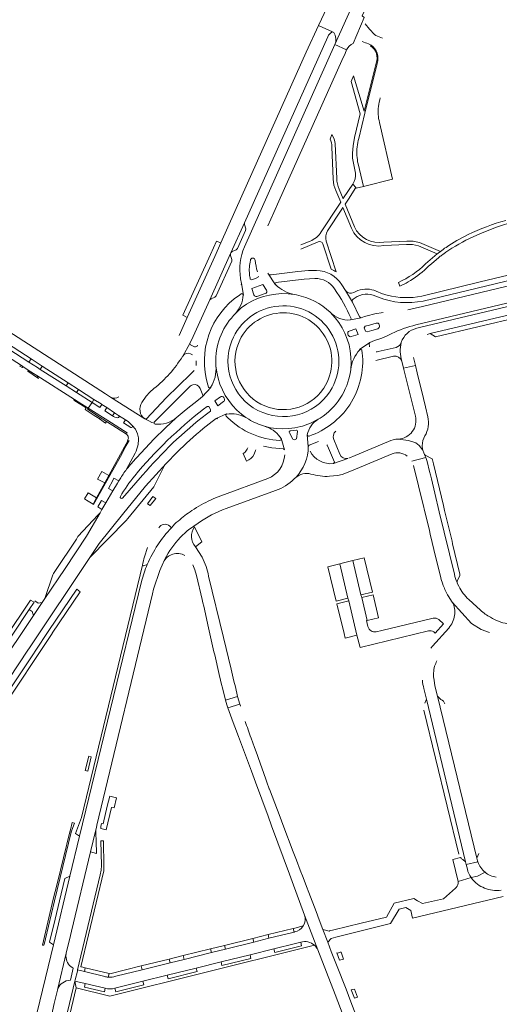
# Model space of a CAD drawing. Header units: metres. Extents: x 166325 to 190320, y 381923 to 404576.
# Tile 93 of 256: x 171901 to 172106, y 385456 to 385878. Entities that reach past the tile are written whole.
import ezdxf

# ---------------------------------------------------------------- set-up
doc = ezdxf.new("R2010")
doc.units = ezdxf.units.M
for name, color, linetype, lineweight in [('B-WE-VH-VERHARDING_ASFALT-GV', 8, 'Continuous', 18), ('B-WE-VH-VERHARDING_BETON-GV', 8, 'Continuous', 18), ('B-WE-VH-VERHARDING_BETONSTRAATSTEEN-GV', 8, 'Continuous', 18), ('B-WE-VH-VERHARDING_STRAATBAKSTEEN-GV', 8, 'Continuous', 18)]:
    doc.layers.add(name, color=color, linetype=linetype, lineweight=lineweight)

msp = doc.modelspace()

# ---------------------------------------------------------------- linework, layer by layer
at = {"layer": 'B-WE-VH-VERHARDING_ASFALT-GV', "flags": 128}
for points in [[(172038.965, 385860.651), (172040.321, 385863.683), (172040.979, 385865.154), (172035.953, 385867.468), (171997.115, 385780.629)], [(172007.2, 385789.738), (172009.773, 385795.392), (172011.958, 385800.279), (172038.965, 385860.651)], [(172163.815, 385781.925), (172158.638, 385780.4), (172146.32, 385777.12), (172098.318, 385765.574), (172073.23, 385759.54)], [(172070.723, 385747.175), (172148.708, 385765.781), (172194.488, 385776.703)], [(172147.72, 385772.88), (172146.233, 385772.523), (172073.481, 385755.035), (172067.306, 385753.659)], [(172073.746, 385757.419), (172146.914, 385774.951)], [(172003.248, 385768.102), (172002.964, 385767.472), (172000.271, 385766.529), (171999.644, 385766.845)], [(172010.542, 385764.448), (172010.459, 385764.392), (172007.118, 385769.32), (172007.201, 385769.376)], [(172028.059, 385770.539), (172024.612, 385770.525), (172020.059, 385770.026), (172008.606, 385768.718)], [(171995.513, 385766.892), (171995.907, 385764.926), (171996.719, 385759.992), (171996.62, 385759.978)], [(171996.62, 385759.978), (171996.719, 385759.992), (171995.907, 385764.926), (171995.68, 385764.368)], [(172001.223, 385759.998), (172000.378, 385762.807), (172005.054, 385764.429), (172006.62, 385762.085)], [(172010.805, 385765.345), (172011.83, 385765.527), (172022.743, 385766.803), (172027.31, 385767.066)], [(172040.524, 385761.881), (172038.884, 385764.382)], [(172019.457, 385760.023), (172018.475, 385760.224), (172015.9, 385760.535), (172013.223, 385760.588), (172010.551, 385760.403), (172007.905, 385759.979), (172005.309, 385759.321), (172002.781, 385758.433), (172000.344, 385757.324), (171998.014, 385756), (171995.813, 385754.475), (171993.117, 385751.9), (171992.472, 385751.17)], [(171993.117, 385751.9), (171995.813, 385754.475), (171998.014, 385756), (172000.344, 385757.324), (172002.781, 385758.433), (172005.309, 385759.321), (172007.905, 385759.979), (172010.551, 385760.403), (172013.223, 385760.588), (172015.9, 385760.535), (172018.475, 385760.224)], [(171994.978, 385759.987), (171995.793, 385760.488)], [(172042.875, 385749.982), (172042.618, 385749.276), (172047.161, 385750.263), (172046.511, 385750.558), (172043.435, 385756.862), (172040.524, 385761.881)], [(172040.524, 385761.881), (172043.435, 385756.862)], [(172043.728, 385758.147), (172044.712, 385758.818), (172045.52, 385759.369)], [(172045.833, 385761.983), (172044.058, 385761.056)], [(172056.424, 385760.531), (172053.653, 385761.699)], [(171883.522, 385741.223), (171901.024, 385729.961), (171902.025, 385729.317), (171904.428, 385727.771), (171906.633, 385726.352), (171908.105, 385725.416), (171924.217, 385715.171), (171930.088, 385711.438), (171931.798, 385713.903), (171925.135, 385718.15), (171920.708, 385720.972), (171909.535, 385728.093), (171908.357, 385728.844), (171904.692, 385731.212), (171864.491, 385757.186)], [(172033.901, 385752.559), (172036.075, 385750.262), (172037.675, 385748.155), (172039.079, 385745.914), (172040.278, 385743.556), (172041.262, 385741.101), (172042.022, 385738.568), (172042.553, 385735.977), (172042.851, 385733.348), (172042.912, 385730.704), (172042.737, 385728.065)], [(172042.585, 385727.078), (172042.737, 385728.065), (172042.912, 385730.704), (172042.851, 385733.348), (172042.553, 385735.977), (172042.022, 385738.568), (172041.262, 385741.101), (172040.278, 385743.556), (172039.079, 385745.914), (172037.675, 385748.155), (172036.075, 385750.262), (172033.901, 385752.559)], [(172056.595, 385752.441), (172053.148, 385751.878), (172049.811, 385751.053), (172048.677, 385750.715), (172047.161, 385750.263), (172042.618, 385749.276)], [(172054.362, 385745.518), (172051.725, 385744.783), (172049.75, 385744.232), (172049.133, 385744.54), (172048.54, 385745.971), (172048.887, 385746.573), (172050.746, 385747.097), (172053.683, 385747.924)], [(172054.932, 385747.232), (172055.062, 385746.765)], [(172041.692, 385742.757), (172041.496, 385743.227)], [(172042.096, 385744.473), (172044.942, 385745.428), (172045.883, 385743.086)], [(172045.883, 385743.086), (172042.974, 385742.16)], [(172046.625, 385736.499), (172046.566, 385736.58), (172050.897, 385739.657), (172052.878, 385740.428), (172056.095, 385741.48), (172058.362, 385742.434), (172060.362, 385743.444)], [(171975.765, 385737.782), (171974.03, 385738.589), (171973.779, 385739.247), (171970.678, 385733.815)], [(172050.861, 385737.791), (172050.599, 385739.137), (172050.897, 385739.657), (172046.566, 385736.58), (172046.625, 385736.499)], [(171973.987, 385734.747), (171974.918, 385734.321)], [(172047.561, 385736.222), (172047.704, 385735.238)], [(172062.297, 385737.536), (172054.556, 385735.718)], [(171976.382, 385731.744), (171976.414, 385729.741)], [(171984.902, 385730.594), (171984.95, 385729.597), (171985.287, 385726.939), (171985.86, 385724.323), (171986.664, 385721.768), (171987.694, 385719.295), (171988.94, 385716.924), (171990.393, 385714.673), (171992.041, 385712.562), (171993.872, 385710.606), (171995.869, 385708.822), (171997.727, 385707.422), (171998.975, 385706.649)], [(171997.727, 385707.422), (171995.869, 385708.822), (171993.872, 385710.606), (171992.041, 385712.562), (171990.393, 385714.673), (171988.94, 385716.924), (171987.694, 385719.295), (171986.664, 385721.768), (171985.86, 385724.323), (171985.287, 385726.939), (171984.95, 385729.597)], [(172053.52, 385731.867), (172061.053, 385733.685)], [(171975.63, 385727.575), (171974.146, 385726.133), (171963.613, 385715.899), (171955.123, 385706.919), (171954.397, 385706.871), (171956.109, 385705.939), (171957.421, 385705.237), (171958.409, 385704.936)], [(171981.696, 385720.521), (171981.409, 385721.482)], [(171982.654, 385720.345), (171982.728, 385720.278), (171979.17, 385716.503), (171977.432, 385715.043), (171972.109, 385710.88), (171967.931, 385707.361), (171963.242, 385703.065), (171958.331, 385698.185), (171949.189, 385688.292), (171948.79, 385687.86)], [(171958.468, 385705.462), (171973.649, 385720.643)], [(171978.164, 385719.833), (171979.266, 385717.056), (171979.17, 385716.503), (171982.728, 385720.278), (171982.654, 385720.345)], [(172033.876, 385718.697), (172033.726, 385718.473)], [(171984.385, 385714.621), (171986.821, 385716.32)], [(171988.175, 385714.234), (171985.725, 385712.498), (171984.385, 385714.621)], [(171979.434, 385702.652), (171983.361, 385705.679), (171984.996, 385706.94), (171989.505, 385709.014), (171989.545, 385708.922)], [(171989.545, 385708.922), (171989.505, 385709.014), (171984.996, 385706.94), (171985.677, 385706.84)], [(171990.001, 385707.344), (171989.266, 385708.006)], [(172005.808, 385703.658), (172008.366, 385703.059), (172010.968, 385702.69), (172013.592, 385702.556), (172016.217, 385702.657), (172018.823, 385702.992), (172021.389, 385703.558), (172021.99, 385703.726), (172025.512, 385705.063), (172028.79, 385706.649), (172029.63, 385707.174)], [(172028.79, 385706.649), (172025.512, 385705.063), (172021.99, 385703.726), (172021.389, 385703.558), (172018.823, 385702.992), (172016.217, 385702.657), (172013.592, 385702.556), (172010.968, 385702.69), (172008.366, 385703.059), (172005.808, 385703.658)], [(172019.905, 385701.382), (172019.427, 385698.331), (172018.979, 385697.926), (172018.425, 385697.85), (172017.885, 385698.128), (172016.432, 385700.826)], [(172016.836, 385701.673), (172019.295, 385702.019)], [(172024.536, 385694.978), (172024.019, 385700.021), (172024.119, 385700.029)], [(172024.119, 385700.029), (172024.019, 385700.021), (172024.536, 385694.978), (172024.865, 385695.596), (172028.898, 385697.114)], [(172005.296, 385695.082), (172008.876, 385694.413), (172013.872, 385694.034), (172014.342, 385693.582), (172012.97, 385698.504), (172012.874, 385698.475)], [(172012.382, 385699.099), (172012.874, 385698.475), (172012.97, 385698.504), (172014.342, 385693.582)], [(172038.071, 385691.675), (172035.448, 385697.995)], [(171904.284, 385607.591), (171905.005, 385608.673), (171930.773, 385647.315), (171934.9, 385653.401), (171944.864, 385665.862), (171954.705, 385677.935), (171963.592, 385687.745), (171968.259, 385692.598)], [(171998.306, 385693.897), (171997.787, 385693.002), (171997.291, 385692.364), (171996.61, 385691.967), (171997.995, 385688.753)], [(172001.252, 385691.712), (172001.892, 385693.248), (172002.011, 385693.533)], [(172032.75, 385695.339), (172035.745, 385688.202), (172035.361, 385687.642), (172041.544, 385689.879)], [(172080.732, 385667.029), (172078.837, 385674.987), (172077.386, 385681.082), (172076.908, 385682.838), (172076.547, 385684.253), (172075.481, 385688.614), (172075.241, 385689.458), (172074.958, 385690.289), (172068.892, 385688.728)], [(172069.721, 385686.896), (172071.875, 385678.104), (172076.497, 385659.02), (172076.875, 385657.434), (172079.318, 385647.276), (172079.716, 385645.707), (172081.437, 385638.576), (172081.593, 385637.912), (172082.075, 385636.385), (172082.422, 385635.325)], [(171943.788, 385681.072), (171943.295, 385680.242), (171942.752, 385679.329), (171940.734, 385675.985), (171937.647, 385670.78), (171935.994, 385667.992), (171935.197, 385666.6), (171929.389, 385656.487), (171920.276, 385642.649), (171911.486, 385629.737), (171910.387, 385628.062), (171906.629, 385622.436), (171900.616, 385613.416), (171897.152, 385608.224), (171856.497, 385547.288), (171807.009, 385473.126), (171805.824, 385471.35), (171793.495, 385452.871)], [(171953.476, 385682.63), (171944.813, 385672.881)], [(172007.2, 385681.211), (171986.953, 385673.799)], [(171989.29, 385668.381), (172010.488, 385676.154)], [(172087.191, 385640.167), (172080.732, 385667.029)], [(171977.154, 385661.983), (171977.207, 385662.026), (171977.259, 385662.063), (171977.312, 385662.101)], [(171931.128, 385521.019), (171933.402, 385530.52), (171933.633, 385531.487), (171933.885, 385532.539), (171957.728, 385631.776), (171958.201, 385633.744), (171960.839, 385641.855), (171962.264, 385645.042), (171962.425, 385645.395)], [(171953.035, 385637.115), (171926.445, 385527.773), (171922.28, 385510.643), (171915.185, 385481.225), (171907.09, 385447.499), (171905.495, 385440.854), (171901.138, 385422.699), (171907.075, 385421.357), (171914.345, 385450.747), (171915.586, 385455.961), (171916.945, 385461.67), (171917.142, 385462.394), (171920.746, 385477.643), (171922.537, 385485.17), (171922.998, 385487.105), (171931.128, 385521.019)], [(172089.103, 385635.011), (172088.455, 385636.409), (172088.38, 385636.624)], [(172084.576, 385630.872), (172086.3, 385628.243), (172094.499, 385619.055), (172098.74, 385616.536), (172102.2, 385615.25)], [(172098.74, 385616.536), (172094.499, 385619.055), (172086.3, 385628.243)], [(172098.384, 385624.745), (172095.121, 385627.718), (172093.344, 385629.336)], [(172084.858, 385617.103), (172077.862, 385609.317), (172077.15, 385608.524)], [(171787.351, 385432.254), (171806.361, 385460.758), (171815.659, 385474.699), (171879.73, 385570.769), (171904.284, 385607.591)], [(172079.951, 385587.856), (172078.885, 385592.251), (172078.473, 385594.703)], [(172074.136, 385591.128), (172075.22, 385586.603), (172091.951, 385516.751), (172092.199, 385515.716), (172097.25, 385516.72)], [(172097.104, 385517.156), (172096.825, 385518.306), (172079.951, 385587.856)]]:
    msp.add_lwpolyline(points, dxfattribs=at)
at = {"layer": 'B-WE-VH-VERHARDING_ASFALT-GV'}
for points in [[(171997.115, 385780.629, 0.1390124), (171995.483, 385767.077)], [(171999.327, 385768.863, -0.0814525), (171999.7, 385774.89)], [(171999.7, 385774.89, -0.8636502), (172001.768, 385774.93)], [(172001.768, 385774.93, 0.0422096), (172002.682, 385769.953)], [(171999.644, 385766.845, -0.0283253), (171999.327, 385768.863)], [(172008.606, 385768.718, -0.466843), (172007.201, 385769.376)], [(172038.884, 385764.382, 0.2589663), (172028.059, 385770.539)], [(172010.542, 385764.448, -0.6317333), (172010.805, 385765.345)], [(172018.475, 385760.224, -0.1490833), (172010.542, 385764.448)], [(172027.31, 385767.066, -0.2729525), (172035.759, 385762.587)], [(171981.409, 385721.482, -0.3266241), (171994.978, 385759.987)], [(171996.62, 385759.978, -0.1759907), (171993.117, 385751.9)], [(171995.793, 385760.488, -0.6398756), (171996.62, 385759.978)], [(172006.62, 385762.085, -0.4867633), (172006.078, 385760.568)], [(172033.901, 385752.559, 0.1417801), (172019.457, 385760.023)], [(172035.759, 385762.587, -0.0485353), (172042.875, 385749.982)], [(172044.058, 385761.056, -0.3511785), (172040.524, 385761.881)], [(172045.52, 385759.369, -0.2595897), (172054.615, 385759)], [(172053.653, 385761.699, 0.1713524), (172045.833, 385761.983)], [(172058.348, 385759.943, -0.0176147), (172056.424, 385760.531)], [(172073.23, 385759.54, -0.1195437), (172058.348, 385759.943)], [(171991.731, 385740.284, -1.1031196), (172033.876, 385718.697)], [(172043.435, 385756.862, -0.3771646), (172043.728, 385758.147)], [(172054.615, 385759, 0.142862), (172073.746, 385757.419)], [(171992.472, 385751.17, 0.1987638), (171984.902, 385730.594)], [(172042.618, 385749.276, -0.216008), (172033.901, 385752.559)], [(172053.683, 385747.924, -0.440446), (172054.932, 385747.232)], [(172055.062, 385746.765, -0.42431), (172054.362, 385745.518)], [(172060.362, 385743.444, -0.0551531), (172070.723, 385747.175)], [(172041.496, 385743.227, -0.4295166), (172042.096, 385744.473)], [(171976.976, 385738.481, -0.4796407), (171975.765, 385737.782)], [(172033.726, 385718.473, -0.8995289), (171991.731, 385740.284)], [(172064.411, 385739.672, -0.2503511), (172062.297, 385737.536)], [(172064.653, 385731.643, -0.1280359), (172064.411, 385739.672)], [(171970.678, 385733.815, -0.3597696), (171973.987, 385734.747)], [(172047.704, 385735.238, -0.1711261), (172042.308, 385712.856)], [(172042.737, 385728.065, -0.1602467), (172046.625, 385736.499)], [(172046.625, 385736.499, -0.671966), (172047.561, 385736.222)], [(172054.556, 385735.718, -0.0773825), (172053.694, 385735.589)], [(172061.053, 385733.685, -0.3839007), (172064.653, 385731.643)], [(171984.95, 385729.597, -0.1591185), (171982.654, 385720.345)], [(172029.63, 385707.174, 0.2148157), (172042.585, 385727.078)], [(171973.649, 385720.643, -0.1495404), (171974.969, 385721.468)], [(171974.969, 385721.468, -0.3846731), (171978.164, 385719.833)], [(171982.654, 385720.345, -0.6975238), (171981.696, 385720.521)], [(172042.308, 385712.856, -0.1633329), (172024.849, 385699.443)], [(171989.266, 385708.006, -0.660397), (171989.545, 385708.922)], [(171989.545, 385708.922, -0.171093), (171997.727, 385707.422)], [(171958.409, 385704.936, -0.252659), (171958.468, 385705.462)], [(172012.394, 385697.638, -0.1895151), (171990.001, 385707.344)], [(171998.975, 385706.649, 0.0636933), (172005.808, 385703.658)], [(172024.119, 385700.029, -0.2227567), (172028.79, 385706.649)], [(171968.259, 385692.598, -0.0223658), (171979.434, 385702.652)], [(172005.808, 385703.658, -0.1723653), (172012.382, 385699.099)], [(172019.295, 385702.019, -0.5284467), (172019.905, 385701.382)], [(172024.849, 385699.443, -0.6353014), (172024.119, 385700.029)], [(172035.448, 385697.995, -0.3481631), (172036.347, 385701.512)], [(172012.874, 385698.475, -0.6198781), (172012.394, 385697.638)], [(172032.545, 385695.771, -0.0335197), (172032.75, 385695.339)], [(171997.995, 385688.753, 0.2184288), (172001.252, 385691.712)], [(171998.568, 385694.45, -0.0485627), (171998.306, 385693.897)], [(172019.049, 385681.606, 0.1934761), (172024.536, 385694.978)], [(172041.544, 385689.879, -0.3952231), (172038.071, 385691.675)], [(172014.43, 385691.47, -0.2903108), (172007.2, 385681.211)], [(171946.576, 385685.196, 0.029043), (171943.788, 385681.072)], [(172010.488, 385676.154, 0.1224611), (172018.503, 385681.068)], [(172018.503, 385681.068, -0.0258289), (172019.049, 385681.606)], [(171986.953, 385673.799, 0.039319), (171978.521, 385669.912)], [(171974.608, 385667.518, 0.0316137), (171968.67, 385662.993)], [(171978.521, 385669.912, 0.0191077), (171974.608, 385667.518)], [(171977.312, 385662.101, -0.0670081), (171989.29, 385668.381)], [(171968.67, 385662.993, 0.0279552), (171965.848, 385660.163)], [(171968.668, 385654.9, -0.0738156), (171977.154, 385661.983)], [(171962.425, 385645.395, -0.074463), (171968.668, 385654.9)], [(172088.38, 385636.624, -0.0348053), (172087.191, 385640.167)], [(172082.422, 385635.325, 0.0311689), (172084.576, 385630.872)], [(172093.344, 385629.336, -0.0887619), (172089.103, 385635.011)], [(172086.3, 385628.243, -0.090102), (172087.257, 385625.431)], [(172087.257, 385625.431, -0.0794862), (172087.297, 385622.523)], [(172102.722, 385621.713, -0.0557604), (172098.384, 385624.745)], [(172087.297, 385622.523, -0.1375719), (172084.858, 385617.103)], [(172109.891, 385618.943, -0.0952015), (172102.722, 385621.713)], [(172078.745, 385600.813, -0.0582034), (172079.737, 385602.972)], [(172078.473, 385594.703, -0.100808), (172078.745, 385600.813)], [(172073.468, 385594.784, 0.0361961), (172074.136, 385591.128)], [(172097.25, 385516.72, -0.0151366), (172097.104, 385517.156)]]:
    msp.add_lwpolyline(points, format="xyb", dxfattribs=at)
at = {"layer": 'B-WE-VH-VERHARDING_ASFALT-GV', "flags": 128}
for points in [[(171914.716, 385614.896), (171926.748, 385632.696), (171925.279, 385633.736), (171913.253, 385615.987), (171907.373, 385607.152), (171906.653, 385606.069), (171869.11, 385549.653), (171816.08, 385470.306), (171810.556, 385462.025), (171787.955, 385428.191), (171782.566, 385420.126), (171784.857, 385420.058), (171788.858, 385426.058), (171796.239, 385437.127), (171812.755, 385461.894), (171816.723, 385467.832), (171816.774, 385467.921), (171870.827, 385548.976), (171914.607, 385614.735)], [(171895.353, 385610.786), (171897.508, 385614.018), (171904.858, 385625.04), (171906.958, 385628.19), (171905.408, 385629.125), (171894.406, 385612.625), (171851.873, 385548.839), (171788.34, 385453.571), (171786.112, 385450.23), (171774.774, 385433.229), (171771.139, 385427.764), (171772.794, 385426.981), (171777.361, 385433.838), (171787.685, 385449.313), (171789.886, 385452.643), (171803.041, 385472.34), (171804.585, 385474.657), (171853.6, 385548.166)], [(171931.424, 385561.844), (171930.366, 385562.104), (171928.832, 385555.918), (171929.926, 385555.649)]]:
    msp.add_lwpolyline(points, close=True, dxfattribs=at)
at = {"layer": 'B-WE-VH-VERHARDING_BETON-GV', "flags": 128}
msp.add_lwpolyline([(171959.1, 385672.625), (171957.914, 385673.513), (171955.556, 385670.4), (171956.748, 385669.673)], close=True, dxfattribs=at)
at = {"layer": 'B-WE-VH-VERHARDING_BETONSTRAATSTEEN-GV', "flags": 128}
for points in [[(172048.535, 385879.104), (172043.766, 385867.938)], [(172056.324, 385870.176), (172053.542, 385871.323), (172052.874, 385871.785), (172050.827, 385874.013), (172048.976, 385876.326)], [(172047.663, 385868.743), (172049.087, 385868.173)], [(172051.472, 385867.187), (172051.258, 385866.852)], [(172053.593, 385859.476), (172048.569, 385838.815), (172043.867, 385854.055), (172042.941, 385851.539), (172046.823, 385837.756), (172044.294, 385827.597), (172043.735, 385824.043), (172043.476, 385820.838)], [(172046.194, 385827.141), (172048.828, 385837.975), (172054.03, 385859.37)], [(172045.865, 385816.227), (172048.197, 385806.58), (172060.699, 385809.674), (172055.096, 385833.954)], [(172034.597, 385828.828), (172033.903, 385826.913)], [(172034.623, 385823.626), (172035.236, 385809.728)], [(172036.713, 385809.921), (172036.055, 385824.797)], [(172043.642, 385807.568), (172044.989, 385806.112), (172045.064, 385805.805), (172048.197, 385806.58), (172045.865, 385816.227)], [(172044.262, 385815.078), (172044.755, 385812.321)], [(172040.329, 385799.002), (172041.739, 385801.154), (172044.989, 385806.112), (172043.642, 385807.568), (172039.703, 385801.687), (172039.439, 385801.292), (172037.735, 385805.448)], [(172036.42, 385804.764), (172038.448, 385799.808), (172037.894, 385798.961), (172030.109, 385787.045)], [(172032.846, 385787.587), (172038.897, 385796.818), (172039.34, 385797.494), (172043.007, 385788.608)], [(172044.327, 385789.29), (172040.329, 385799.002)], [(171958.409, 385704.936), (171957.421, 385705.237), (171956.109, 385705.939), (171954.397, 385706.871), (171939.767, 385716.106), (171937.53, 385717.555), (171860.426, 385767.225), (171857.155, 385769.481), (171822.983, 385794.782)], [(171819.647, 385791.556), (171833.859, 385781.023), (171837.081, 385778.635), (171855.032, 385765.333), (171857.491, 385763.655), (171861.995, 385760.75), (171865.382, 385758.565), (171905.595, 385732.61), (171910.426, 385729.492), (171921.558, 385722.306), (171925.969, 385719.459), (171932.607, 385715.175), (171935.656, 385713.233), (171935.942, 385713.046), (171938.062, 385711.664), (171941.381, 385709.499), (171943.192, 385708.317), (171946.139, 385706.444), (171947.247, 385705.671), (171948.305, 385704.728), (171949.04, 385703.935), (171950.431, 385702.377), (171951.289, 385700.434), (171951.696, 385698.709)], [(172098.395, 385786.328), (172105.3, 385789.08)], [(172025.274, 385783.049), (172021.385, 385781.452)], [(172021.39, 385779.686), (172028.731, 385782.86)], [(172030.729, 385781.966), (172034.326, 385771.145)], [(172036.504, 385769.88), (172032.242, 385783.066)], [(172066.742, 385783.094), (172056.874, 385782.649)], [(172056.997, 385781.189), (172066.728, 385781.624)], [(172071.748, 385781.021), (172079.83, 385777.645)], [(172080.305, 385778.015), (172081.215, 385778.707), (172072.202, 385782.472)], [(172079.83, 385777.645), (172074.798, 385773.364)], [(172075.221, 385771.508), (172075.366, 385771.649), (172075.512, 385771.792), (172075.938, 385772.159), (172077.578, 385773.57), (172080.381, 385775.982), (172080.61, 385776.157), (172080.839, 385776.331)], [(172081.215, 385778.707), (172080.305, 385778.015)], [(172196.391, 385775.49), (172072.845, 385746.205), (172071.033, 385745.78)], [(172075.474, 385743.098), (172076.811, 385743.415), (172116.821, 385752.904), (172131.498, 385756.279), (172132.965, 385756.842), (172134.703, 385757.269), (172164.419, 385764.492), (172166.037, 385764.851), (172195.227, 385771.933), (172196.099, 385772.037)], [(172063.179, 385765.415), (172063.804, 385763.846)], [(172002.489, 385759.371), (172006.078, 385760.568)], [(172044.942, 385745.428), (172042.096, 385744.473)], [(172042.974, 385742.16), (172045.883, 385743.086), (172044.942, 385745.428)], [(172064.653, 385731.643), (172065.409, 385728.577), (172070.473, 385729.803), (172069.664, 385733.134)], [(172074.788, 385712.045), (172073.928, 385715.584), (172071.241, 385726.644), (172070.473, 385729.803), (172065.409, 385728.577), (172070.468, 385708.076)], [(172031.195, 385720.089), (172031.06, 385719.873)], [(171986.821, 385716.32), (171984.385, 385714.621), (171985.725, 385712.498), (171988.175, 385714.234)], [(171988.477, 385715.631), (171988.242, 385716.059)], [(171943.192, 385708.317), (171941.381, 385709.499), (171940.517, 385708.193)], [(171980.904, 385708.92), (171982.538, 385710.127), (171982.641, 385710.839), (171981.857, 385712.112), (171981.154, 385712.225), (171979.568, 385711.024)], [(172075.832, 385707.747), (172074.788, 385712.045)], [(171946.139, 385706.444), (171945.314, 385705.122), (171948.375, 385703.16)], [(171949.04, 385703.935), (171948.305, 385704.728), (171947.247, 385705.671), (171946.139, 385706.444)], [(171948.79, 385687.86), (171949.189, 385688.292), (171958.331, 385698.185), (171963.242, 385703.065), (171967.931, 385707.361)], [(171946.916, 385700.824), (171946.499, 385700.222)], [(171946.945, 385697.543), (171947.099, 385697.47), (171945.671, 385694.848), (171938.976, 385682.541), (171937.244, 385679.383), (171933.719, 385672.991), (171932.203, 385670.242), (171932.472, 385670.071), (171944.612, 385691.718), (171946.025, 385694.65), (171947.634, 385697.577)], [(172058.928, 385697.207), (172044.68, 385691.181), (172041.936, 385690.02)], [(172063.159, 385698.148), (172067.484, 385697.569), (172070.629, 385696.521), (172072.143, 385695.355), (172073.686, 385693.38)], [(172068.892, 385688.728), (172074.958, 385690.289), (172074.72, 385690.9), (172074.458, 385691.5), (172074.108, 385692.247), (172073.686, 385693.38), (172072.143, 385695.355), (172070.629, 385696.521), (172067.484, 385697.569), (172063.159, 385698.148)], [(171950.314, 385692.158), (171946.576, 385685.196)], [(172033.594, 385682.206), (172037.046, 385682.513), (172039.077, 385682.994), (172042.405, 385684.277), (172044.848, 385685.296), (172060.476, 385691.898)], [(172074.458, 385691.5), (172074.72, 385690.9), (172074.958, 385690.289), (172075.241, 385689.458), (172075.481, 385688.614), (172076.547, 385684.253), (172076.908, 385682.838), (172077.386, 385681.082), (172078.837, 385674.987), (172080.732, 385667.029), (172087.191, 385640.167)], [(172041.544, 385689.879), (172035.361, 385687.642)], [(172077.366, 385689.881), (172074.946, 385691.06)], [(172083.033, 385667.575), (172082.543, 385669.621), (172078.253, 385687.539), (172077.833, 385689.294)], [(172089.584, 385640.218), (172086.454, 385653.291), (172086.191, 385654.389), (172083.033, 385667.575)], [(171965.848, 385660.163), (171965.079, 385660.846)], [(171976.155, 385651.965), (171978.912, 385654.106), (171975.747, 385660.477)], [(171955.62, 385651.651), (171954.27, 385647.72)], [(171979.041, 385647.487), (171976.155, 385651.965)], [(172050.124, 385617.736), (172049.513, 385620.271), (172049.8, 385620.337), (172047.454, 385630.141), (172047.146, 385631.301), (172043.592, 385646.065), (172039.58, 385645.034), (172038.017, 385644.652), (172041.57, 385629.934), (172041.871, 385628.774), (172045.399, 385614.083), (172046.754, 385608.792), (172076.156, 385615.882)], [(171955.47, 385644.353), (171953.8, 385643.78), (171953.41, 385644.051), (171927.229, 385535.851), (171924.75, 385528.89), (171926.445, 385527.773), (171953.035, 385637.115)], [(171953.41, 385644.051), (171953.8, 385643.78), (171955.47, 385644.353)], [(171975.02, 385644.23), (171975.85, 385642.14), (171976.53, 385639.64), (171978.982, 385629.346), (171979.324, 385627.911), (171979.67, 385626.46), (171981.694, 385617.211), (171984.084, 385606.905), (171984.386, 385605.601), (171986.341, 385597.17), (171987.466, 385592.319), (171987.552, 385591.947), (171988.998, 385586.185), (171994.218, 385587.684), (171993.255, 385591.878), (171992.67, 385594.284), (171991.419, 385599.427), (171988.105, 385613.05), (171981.8, 385639.42)], [(172088.446, 385637.158), (172089.528, 385639.611)], [(171906.958, 385628.19), (171904.858, 385625.04), (171906.121, 385624.205), (171906.629, 385622.436), (171910.387, 385628.062)], [(171910.387, 385628.062), (171908.605, 385627.837), (171907.293, 385628.757)], [(172078.163, 385621.339), (172056.092, 385616.03), (172053.719, 385615.472)], [(172078.379, 385615.522), (172079.032, 385614.964), (172082.553, 385618.848), (172080.514, 385620.755)], [(172081.428, 385586.498), (172079.951, 385587.856), (172096.825, 385518.306), (172097.651, 385520.399)], [(171995.43, 385583.559), (171995.41, 385583.622), (171995.391, 385583.687), (171995.15, 385584.488), (171990.047, 385582.795), (171992.355, 385576.622), (171993.053, 385574.738), (171994.597, 385570.571), (172000.113, 385555.683), (172001.871, 385550.937), (172007.258, 385536.399), (172008.794, 385532.252), (172016.483, 385511.499), (172017.654, 385508.339), (172022.981, 385493.959), (172028.58, 385479.01), (172036.01, 385459.874), (172042.991, 385441.895)], [(172019.468, 385517.542), (172018.114, 385521.094), (172013.652, 385532.803), (172012.439, 385535.985), (172007.895, 385547.908), (172007.81, 385548.144), (172006.788, 385550.989), (172006.343, 385552.227), (172003.008, 385561.506), (172002.55, 385562.779), (172001.437, 385565.878), (171999.995, 385569.889)], [(172089.888, 385518.611), (172086.477, 385517.775), (172088.759, 385508.302), (172094.437, 385510.055)], [(172047.832, 385443.746), (172042.798, 385456.72), (172040.715, 385462.089), (172036.637, 385472.596), (172034.421, 385478.308), (172032.894, 385482.315), (172030.832, 385487.725), (172029.253, 385491.869), (172027.879, 385495.472), (172024.782, 385503.599), (172023.78, 385506.228), (172022.317, 385510.066), (172021.117, 385513.216), (172019.468, 385517.542)], [(172092.199, 385515.716), (172091.951, 385516.751), (172090.817, 385517.744)], [(172097.25, 385516.72), (172092.199, 385515.716), (172092.766, 385513.633)], [(172092.766, 385513.633), (172092.199, 385515.716)], [(172094.437, 385510.055), (172088.759, 385508.302)], [(172094.437, 385510.055), (172097.162, 385510.664), (172100.354, 385512.365)], [(172087.989, 385505.819), (172087.806, 385505.654), (172087.69, 385505.55), (172082.605, 385500.971), (172073.463, 385498.872), (172071.427, 385500.124), (172069.824, 385501.045), (172061.399, 385499.063), (172058.144, 385493.071), (172047.284, 385490.427), (172035.479, 385487.553), (172033.702, 385487.12), (172033.53, 385487.078), (172030.832, 385487.725), (172032.894, 385482.315), (172034.371, 385483.927), (172036.371, 385484.434), (172047.851, 385487.346), (172059.873, 385490.396), (172063.459, 385496.471), (172066.358, 385497.237), (172068.516, 385495.845), (172069.181, 385492.643), (172108.168, 385501.984)], [(172028.58, 385479.01), (172022.981, 385493.959)], [(172022.337, 385489.286), (172018.705, 385488.388), (172018.041, 385488.224), (172018.414, 385486.655), (172018.671, 385486.719)], [(172018.671, 385486.719), (172018.414, 385486.655), (172017.855, 385486.516), (172007.642, 385483.98), (172001.175, 385482.374), (171988.958, 385479.341), (171983.032, 385477.869), (171971.234, 385474.94), (171965.261, 385473.457), (171953.251, 385470.474), (171941.965, 385467.672)], [(172021.278, 385482.295), (172021.645, 385480.769), (172010.196, 385477.929), (172009.816, 385479.461), (171999.545, 385476.921), (171999.906, 385475.377), (171987.477, 385472.294), (171987.107, 385473.845), (171976.5, 385471.222), (171976.896, 385469.67), (171964.455, 385466.584), (171964.061, 385468.146), (171953.537, 385465.543), (171953.924, 385463.973), (171942.004, 385461.016), (171941.584, 385462.588)], [(171999.545, 385476.921), (172009.816, 385479.461), (172019.104, 385481.757), (172021.278, 385482.295)], [(172022.061, 385479.708), (172027.164, 385480.974)], [(171920.576, 385476.361), (171920.746, 385477.643), (171917.142, 385462.394)], [(171937.454, 385462.543), (171937.061, 385460.965), (171928.517, 385463.063), (171928.878, 385464.594), (171924.453, 385465.652), (171925.006, 385462.689), (171939.443, 385459.213), (172022.061, 385479.708)], [(171941.584, 385462.588), (171953.537, 385465.543), (171964.061, 385468.146), (171976.5, 385471.222), (171987.107, 385473.845), (171999.545, 385476.921)], [(171953.251, 385470.474), (171952.863, 385472.113), (171939.395, 385468.784), (171939.085, 385468.858), (171938.707, 385467.284)], [(171922.335, 385466.065), (171922.55, 385466.059), (171923.726, 385471.113)], [(171923.726, 385471.113), (171923.23, 385471.405)], [(171937.229, 385467.545), (171928.475, 385469.703), (171925.593, 385470.414), (171925.474, 385469.92), (171924.565, 385466.118), (171924.453, 385465.652), (171928.878, 385464.594), (171937.454, 385462.543)], [(171928.878, 385471.298), (171928.475, 385469.703), (171937.229, 385467.545)], [(171938.707, 385467.284), (171939.085, 385468.858), (171928.878, 385471.298)], [(171941.965, 385467.672), (171953.251, 385470.474)]]:
    msp.add_lwpolyline(points, dxfattribs=at)
at = {"layer": 'B-WE-VH-VERHARDING_BETONSTRAATSTEEN-GV'}
for points in [[(172049.087, 385868.173, -0.0981518), (172051.472, 385867.187)], [(172051.258, 385866.852, -0.3616856), (172053.593, 385859.476)], [(172051.472, 385867.187, -0.3465838), (172054.03, 385859.37)], [(172054.702, 385840.901, -0.0339254), (172055.43, 385844.611)], [(172055.096, 385833.954, -0.1097022), (172054.702, 385840.901)], [(172033.903, 385826.913, -0.1222328), (172034.623, 385823.626)], [(172036.055, 385824.797, 0.1238921), (172034.597, 385828.828)], [(172046.194, 385827.141, 0.0923485), (172045.424, 385819.886)], [(172043.476, 385820.838, 0.0868467), (172044.262, 385815.078)], [(172045.865, 385816.227, -0.0347639), (172045.424, 385819.886)], [(172037.735, 385805.448, -0.0930972), (172036.713, 385809.921)], [(172044.755, 385812.321, -0.1677008), (172043.642, 385807.568)], [(172035.236, 385809.728, 0.1096003), (172036.42, 385804.764)], [(172056.874, 385782.649, -0.3368831), (172044.327, 385789.29)], [(172109.25, 385792.008, 0.0437262), (172093.065, 385785.899)], [(172105.3, 385789.08, -0.0160709), (172112.279, 385791.352)], [(172030.109, 385787.045, -0.1518898), (172025.274, 385783.049)], [(172032.242, 385783.066, -0.2269388), (172032.846, 385787.587)], [(172043.007, 385788.608, 0.3370146), (172056.997, 385781.189)], [(172093.065, 385785.899, 0.0378201), (172083.642, 385780.443)], [(172086.179, 385780.033, -0.0443268), (172098.395, 385786.328)], [(172028.731, 385782.86, -0.4380722), (172030.729, 385781.966)], [(172066.728, 385781.624, -0.1117203), (172071.748, 385781.021)], [(172072.202, 385782.472, 0.104738), (172066.742, 385783.094)], [(172083.642, 385780.443, 0.0102462), (172081.215, 385778.707)], [(172080.305, 385778.015, 0.0036411), (172079.83, 385777.645)], [(172080.839, 385776.331, -0.0053173), (172082.2, 385777.338)], [(172082.2, 385777.338, -0.0034736), (172082.717, 385777.708)], [(172082.717, 385777.708, -0.013761), (172086.179, 385780.033)], [(172074.798, 385773.364, -0.0936445), (172063.179, 385765.415)], [(172034.326, 385771.145, -0.0408695), (172036.504, 385769.88)], [(172067.371, 385765.593, 0.0609623), (172075.221, 385771.508)], [(172063.804, 385763.846, 0.0456045), (172067.371, 385765.593)], [(172001.223, 385759.998, 0.4115227), (172002.489, 385759.371)], [(171994.537, 385739.236, -1.108768), (172031.195, 385720.089)], [(172041.692, 385742.757, 0.3954462), (172042.974, 385742.16)], [(172071.033, 385745.78, 0.2463489), (172064.411, 385739.672)], [(172031.06, 385719.873, -0.894426), (171994.537, 385739.236)], [(171988.242, 385716.059, 0.4243797), (171986.821, 385716.32)], [(171988.175, 385714.234, 0.4140474), (171988.477, 385715.631)], [(171979.568, 385711.024, 0.0532044), (171950.074, 385682.459)], [(171953.476, 385682.63, -0.0536493), (171980.904, 385708.92)], [(171940.517, 385708.193, 0.1884587), (171942.858, 385707.352)], [(171942.858, 385707.352, 0.7819991), (171943.192, 385708.317)], [(171958.85, 385704.587, -0.2757484), (171958.409, 385704.936)], [(171967.931, 385707.361, -0.2034552), (171958.85, 385704.587)], [(172070.468, 385708.076, -0.4735632), (172063.159, 385698.148)], [(172074.542, 385699.545, 0.1892578), (172075.832, 385707.747)], [(171946.499, 385700.222, -0.4613197), (171946.945, 385697.543)], [(171948.375, 385703.16, 0.8678746), (171949.04, 385703.935)], [(172016.836, 385701.673, 0.5896367), (172016.432, 385700.826)], [(171951.519, 385695.87, -0.0726682), (171950.314, 385692.158)], [(171951.696, 385698.709, -0.0531787), (171951.519, 385695.87)], [(172063.159, 385698.148, 0.1033759), (172058.928, 385697.207)], [(172073.406, 385695.303, -0.1422971), (172074.542, 385699.545)], [(172035.361, 385687.642, -0.3089602), (172025.302, 385693.039)], [(172060.476, 385691.898, -0.2585116), (172066.944, 385690.905)], [(172073.686, 385693.38, -0.0626642), (172073.406, 385695.303)], [(172074.946, 385691.06, -0.1727623), (172074.458, 385691.5)], [(171946.576, 385685.196, -0.0201082), (171948.79, 385687.86)], [(172077.833, 385689.294, 0.2063632), (172077.366, 385689.881)], [(172019.049, 385681.606, -0.2471746), (172025.663, 385683.187)], [(172025.663, 385683.187, 0.0899128), (172033.594, 385682.206)], [(171950.074, 385682.459, 0.0417701), (171943.936, 385673.48)], [(171943.936, 385673.48, 0.8548054), (171944.813, 385672.881)], [(171955.47, 385644.353, -0.0916616), (171965.848, 385660.163)], [(171965.079, 385660.846, 0.4702668), (171960.396, 385660.086)], [(171975.747, 385660.477, 0.3555035), (171976.155, 385651.965)], [(171954.27, 385647.72, 0.0277455), (171953.41, 385644.051)], [(171962.425, 385645.395, -0.4299185), (171971.63, 385648.26)], [(171981.8, 385639.42, 0.0668403), (171979.041, 385647.487)], [(171953.035, 385637.115, -0.0365643), (171955.47, 385644.353)], [(172088.38, 385636.624, -0.1621351), (172088.446, 385637.158)], [(172089.528, 385639.611, 0.193372), (172089.584, 385640.218)], [(172080.514, 385620.755, 0.2349656), (172078.163, 385621.339)], [(172053.719, 385615.472, -0.3947361), (172050.124, 385617.736)], [(172076.156, 385615.882, -0.1936504), (172078.379, 385615.522)], [(172083.17, 385584.517, 0.185614), (172081.428, 385586.498)], [(171999.995, 385569.889, -0.007323), (171997.497, 385577.071)], [(172100.354, 385512.365, -0.1379196), (172097.25, 385516.72)], [(172094.437, 385510.055, -0.1395359), (172092.766, 385513.633)], [(172097.124, 385507.185, -0.0876311), (172094.437, 385510.055)], [(172105.156, 385510.182, -0.1472771), (172100.354, 385512.365)], [(172088.759, 385508.302, -0.2755741), (172087.989, 385505.819)], [(172097.124, 385507.185, 0.127521), (172103.497, 385504.67)], [(172107.344, 385504.643, -0.1172529), (172103.497, 385504.67)], [(172022.981, 385493.959, -0.2140297), (172022.337, 385489.286)], [(172022.337, 385489.286, -0.2023833), (172018.671, 385486.719)], [(172021.278, 385482.295, -0.2672069), (172027.164, 385480.974)], [(172027.164, 385480.974, -0.0999626), (172028.58, 385479.01)], [(171923.23, 385471.405, -0.2406567), (171920.576, 385476.361)], [(171941.965, 385467.672, -0.1008999), (171938.707, 385467.284)], [(171917.142, 385462.394, -0.2727289), (171922.335, 385466.065)], [(171938.707, 385467.284, -0.045351), (171937.229, 385467.545)], [(171937.454, 385462.543, 0.1561716), (171941.584, 385462.588)]]:
    msp.add_lwpolyline(points, format="xyb", dxfattribs=at)
at = {"layer": 'B-WE-VH-VERHARDING_BETONSTRAATSTEEN-GV', "flags": 128}
for points in [[(171997.655, 385787.716), (171997.709, 385788.453), (171997.136, 385790.209), (171997.123, 385790.955), (171991.361, 385778.157), (171991.956, 385778.638), (171993.617, 385779.347), (171994.038, 385779.771), (171994.164, 385779.899)], [(171984.392, 385776.547), (171987.006, 385782.355), (171985.482, 385782.957), (171985.218, 385783.062), (171982.605, 385777.366), (171981.869, 385775.76), (171970.655, 385751.307), (171972.629, 385750.412)], [(171991.726, 385774.702), (171991.761, 385775.268), (171991.203, 385776.936), (171991.187, 385777.738), (171982.249, 385757.895), (171982.81, 385758.399), (171984.48, 385759.089), (171985.053, 385759.645), (171991.713, 385774.491)], [(171901.024, 385729.961), (171900.874, 385729.465), (171901.872, 385728.823), (171902.025, 385729.317)], [(171905.595, 385732.61), (171904.692, 385731.212), (171908.357, 385728.844), (171909.535, 385728.093), (171910.426, 385729.492)], [(171904.428, 385727.771), (171904.276, 385727.276), (171908.759, 385724.238), (171908.105, 385725.416), (171906.633, 385726.352)], [(171921.558, 385722.306), (171920.708, 385720.972), (171925.135, 385718.15), (171925.969, 385719.459)], [(171930.088, 385711.438), (171924.217, 385715.171), (171924.028, 385714.875), (171929.284, 385711.512), (171929.015, 385711.089), (171928.894, 385710.899), (171932.697, 385708.318), (171934.104, 385707.364), (171934.931, 385706.802), (171935.325, 385707.413), (171929.774, 385710.985)], [(171932.607, 385715.175), (171931.798, 385713.903), (171935.088, 385711.749), (171935.942, 385713.046), (171935.656, 385713.233)], [(171930.088, 385711.438), (171929.774, 385710.985), (171935.325, 385707.413), (171938.015, 385705.682), (171946.499, 385700.222), (171946.916, 385700.824), (171938.574, 385706.086)], [(171938.062, 385711.664), (171937.201, 385710.364), (171940.517, 385708.193), (171941.381, 385709.499)], [(171935.325, 385707.413), (171934.931, 385706.802), (171937.579, 385705.005), (171938.015, 385705.682)], [(171963.592, 385687.745), (171954.705, 385677.935), (171944.864, 385665.862), (171934.9, 385653.401), (171930.773, 385647.315), (171946.442, 385663.223), (171947.197, 385664.145), (171958.305, 385677.731), (171962.51, 385686.255), (171962.922, 385686.919)], [(171938.976, 385682.541), (171937.026, 385683.654), (171935.999, 385684.24), (171934.133, 385680.967), (171937.244, 385679.383)], [(171943.295, 385680.242), (171941.195, 385681.36), (171940.674, 385680.462), (171938.797, 385677.029), (171940.734, 385675.985), (171942.752, 385679.329)], [(171933.719, 385672.991), (171931.613, 385674.259), (171930.066, 385675.141), (171928.546, 385672.472), (171929.378, 385671.981), (171932.203, 385670.242)], [(171937.647, 385670.78), (171935.88, 385671.765), (171934.308, 385669.041), (171935.994, 385667.992)], [(171935.197, 385666.6), (171934.448, 385665.626), (171925.695, 385656.313), (171925.06, 385655.194), (171915.846, 385641.386), (171915.235, 385640.47), (171914.974, 385639.884), (171911.486, 385629.737), (171920.276, 385642.649), (171929.389, 385656.487)], [(172048.496, 385647.287), (172043.592, 385646.065), (172047.146, 385631.301), (172052.037, 385632.512)], [(172038.017, 385644.652), (172032.932, 385643.408), (172036.503, 385628.67), (172041.57, 385629.934)], [(172041.871, 385628.774), (172036.785, 385627.508), (172039.878, 385614.744), (172040.345, 385612.819), (172045.399, 385614.083)], [(172052.322, 385631.363), (172047.454, 385630.141), (172049.8, 385620.337), (172054.679, 385621.516)], [(171994.218, 385587.684), (171988.998, 385586.185), (171989.602, 385584.174), (171990.047, 385582.795), (171995.15, 385584.488)], [(171941.209, 385539.893), (171942.296, 385544.281), (171939.371, 385545.005), (171938.312, 385540.605), (171936.51, 385533.12), (171935.86, 385533.251), (171935.578, 385532.002), (171935.493, 385531.046), (171937.781, 385530.495), (171940.111, 385540.172), (171940.3, 385540.124)], [(171924.202, 385533.432), (171923.276, 385533.66), (171922.471, 385530.543), (171922.249, 385529.686), (171922.27, 385529.68), (171922.85, 385529.57), (171923.128, 385530.364)], [(171922.85, 385529.57), (171922.27, 385529.68), (171922.249, 385529.686), (171916.751, 385507.325), (171915.133, 385500.744), (171910.491, 385481.083), (171911.144, 385480.99), (171911.377, 385481.953), (171911.8, 385483.7), (171915.723, 385500)], [(171933.402, 385530.52), (171931.128, 385521.019), (171933.738, 385520.374), (171933.596, 385525.717), (171933.386, 385529.065)], [(171936.79, 385512.991), (171936.891, 385515.097), (171936.638, 385525.715), (171936.636, 385525.812), (171935.555, 385525.772), (171935.821, 385515.148), (171935.723, 385513.186), (171935.323, 385511.209), (171925.593, 385470.414), (171928.475, 385469.703), (171928.878, 385471.298), (171927.255, 385471.686), (171926.962, 385471.756)], [(171922.28, 385510.643), (171920.09, 385509.66), (171917.785, 385500), (171915.977, 385492.13), (171913.5, 385482.32), (171915.185, 385481.225)], [(172007.642, 385483.98), (172007.258, 385485.559), (172000.794, 385483.961), (172001.175, 385482.374)], [(172017.855, 385486.516), (172018.414, 385486.655), (172018.041, 385488.224), (172007.258, 385485.559), (172007.642, 385483.98)], [(171988.593, 385480.945), (171982.633, 385479.472), (171983.032, 385477.869), (171988.958, 385479.341)], [(172001.175, 385482.374), (172000.794, 385483.961), (171988.593, 385480.945), (171988.958, 385479.341)], [(171970.823, 385476.553), (171964.873, 385475.082), (171965.261, 385473.457), (171971.234, 385474.94)], [(171983.032, 385477.869), (171982.633, 385479.472), (171970.823, 385476.553), (171971.234, 385474.94)], [(171965.261, 385473.457), (171964.873, 385475.082), (171952.863, 385472.113), (171953.251, 385470.474)], [(171925.006, 385462.689), (171924.453, 385465.652), (171911.162, 385409.983), (171912.886, 385412.05)]]:
    msp.add_lwpolyline(points, close=True, dxfattribs=at)
at = {"layer": 'B-WE-VH-VERHARDING_STRAATBAKSTEEN-GV', "flags": 128}
for points in [[(172087.473, 385969.06), (172087.591, 385969.317), (172093.603, 385982.334), (172097.249, 385990.229), (172100.134, 385996.309), (172100.195, 385996.437), (172102.922, 386002.185), (172105.188, 386006.755), (172099.859, 386009.424), (172095.359, 386000.136), (172089.809, 385988.076), (172086.819, 385981.871), (172083.526, 385974.403), (172055.476, 385911.352), (172052.206, 385904.002), (172043.153, 385883.652), (172035.953, 385867.468), (172040.979, 385865.154)], [(172079.648, 385979.79), (172078.231, 385981.073), (172063.527, 385949.742), (172034.491, 385887.478), (172033.031, 385884.346), (172032.632, 385883.491), (172028.947, 385875.589), (172034.918, 385872.84), (172035.509, 385872.629)], [(172043.766, 385867.938), (172048.535, 385879.104), (172047.718, 385879.736), (172053.397, 385892.494), (172059.301, 385905.807), (172068.359, 385926.112), (172072.07, 385934.45), (172087.473, 385969.06)], [(172035.953, 385867.468), (172043.153, 385883.652)], [(172034.918, 385872.84), (172028.947, 385875.589), (172023.61, 385864.144), (171996.102, 385802.565), (171987.006, 385782.355), (171984.392, 385776.547), (171972.629, 385750.412), (171969.124, 385742.625)], [(171997.123, 385790.955), (172032.853, 385870.8)], [(171970.678, 385733.815), (171973.779, 385739.247), (171975.176, 385742.142), (171982.249, 385757.895), (171991.187, 385777.738), (171991.361, 385778.157), (171997.123, 385790.955)], [(171953.189, 385713.891), (171955.059, 385716.525), (171956.586, 385718.355), (171958.325, 385719.912)], [(171939.767, 385716.106), (171954.397, 385706.871)], [(172075.22, 385586.603), (172074.507, 385584.861)], [(172090.817, 385517.744), (172091.951, 385516.751), (172075.22, 385586.603)], [(172074.078, 385581.804), (172089.097, 385520.097)]]:
    msp.add_lwpolyline(points, dxfattribs=at)
at = {"layer": 'B-WE-VH-VERHARDING_STRAATBAKSTEEN-GV'}
for points in [[(172032.853, 385870.8, -0.1673523), (172034.918, 385872.84)], [(172035.509, 385872.629, -0.2507213), (172035.953, 385867.468)], [(172040.979, 385865.154, -0.1900913), (172043.766, 385867.938)], [(171970.559, 385733.627, -0.023796), (171970.678, 385733.815)], [(171958.325, 385719.912, 0.0893603), (171970.559, 385733.627)], [(171943.309, 385716.272, -0.2964268), (171939.767, 385716.106)], [(171954.397, 385706.871, -0.4082816), (171953.189, 385713.891)], [(172089.888, 385518.611, 0.0735244), (172090.817, 385517.744)]]:
    msp.add_lwpolyline(points, format="xyb", dxfattribs=at)
at = {"layer": 'B-WE-VH-VERHARDING_STRAATBAKSTEEN-GV', "flags": 128}
for points in [[(172115.406, 385750.611), (172116.821, 385752.904), (172076.811, 385743.415), (172079.05, 385742.006)], [(172038.604, 385478.08), (172038.278, 385477.989), (172037.075, 385477.654), (172036.724, 385477.74), (172037.965, 385474.547), (172039.607, 385475.01)], [(172044.387, 385462.087), (172042.934, 385461.852), (172044.293, 385458.272), (172045.668, 385458.71)]]:
    msp.add_lwpolyline(points, close=True, dxfattribs=at)

doc.saveas('drawing.dxf')
